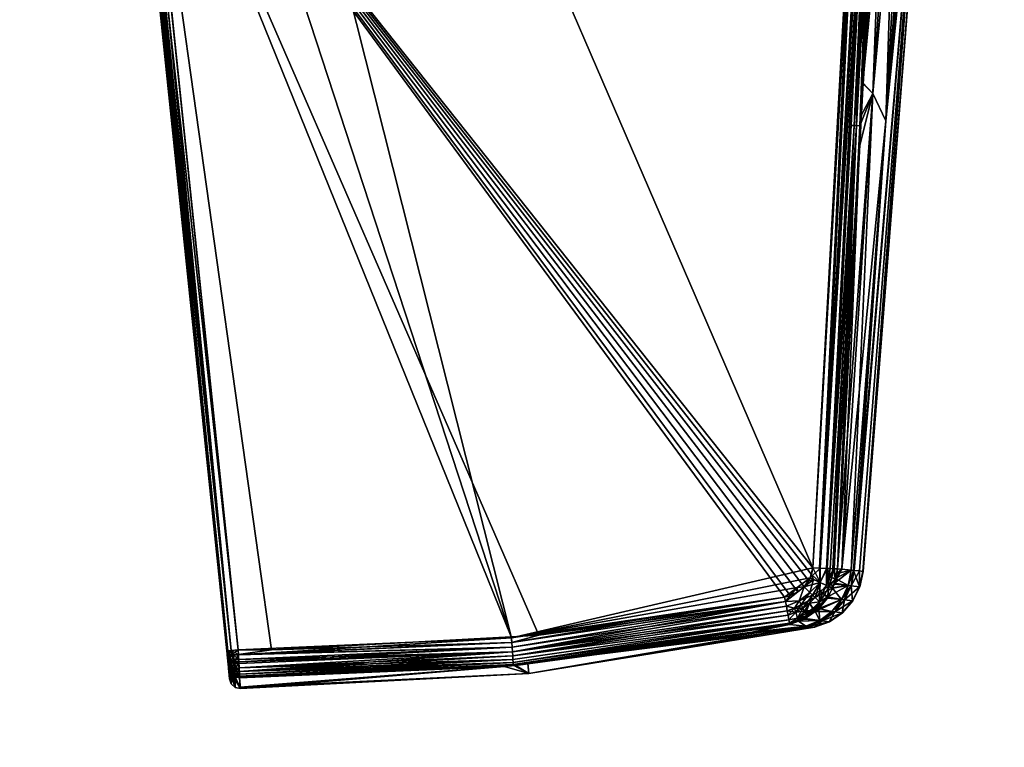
# Model space of a CAD drawing. Extents: x -0.061 to 0.061, y -0.223 to 0.032.
# Tile 255 of 256: x 0.033 to 0.06, y -0.07 to -0.05. Entities that reach past the tile are written whole.
import ezdxf

# ---------------------------------------------------------------- set-up
doc = ezdxf.new("R2010")
doc.units = 0
doc.layers.add('mesh', color=7, linetype='CONTINUOUS')

msp = doc.modelspace()

# ---------------------------------------------------------------- meshes
at = {"layer": 'mesh'}
mesh = msp.add_polyface(dxfattribs=at)
corners = [(0.021461, -0.107589, 0.272579), (0.024872, -0.003256, 0.261975), (0.024909, -0.003871, 0.261461), (0.011002, 0.01908, 0.280677), (0.011928, -0.092105, 0.285532), (0.008217, -0.090384, 0.286974), (0.015077, 0.016488, 0.278506), (0.017332, 0.014631, 0.276951), (0.01382, 0.017417, 0.279284), (0.024507, -0.007579, 0.258357), (0.024465, -0.00797, 0.25803), (0.024426, -0.008109, 0.257913), (0.021933, -0.014976, 0.252163), (0.019829, -0.114715, 0.26662), (0.022962, -0.012764, 0.254016), (0.021675, -0.015531, 0.251699), (0.018929, -0.116367, 0.265239), (0.017846, -0.117934, 0.263927), (0.019465, -0.018792, 0.248969), (0.01924, -0.019033, 0.248767), (0.020643, -0.017053, 0.250425), (0.021432, -0.015889, 0.251399), (0.008215, -0.124793, 0.258187), (0.009501, -0.026197, 0.242768), (0.007197, -0.027083, 0.242026), (0.015178, -0.120756, 0.261566), (0.016825, -0.021613, 0.246607), (0.015069, -0.022989, 0.245454), (0.017563, -0.020824, 0.247267), (0.016592, -0.119402, 0.262699), (0.018656, -0.019656, 0.248245), (0.024483, 0.001064, 0.265593), (0.024665, 0.00027, 0.264928), (0.02105, -0.103957, 0.275617), (0.021948, 0.008469, 0.271791), (0.022156, 0.008134, 0.271511), (0.01893, -0.098811, 0.27992), (0.011926, -0.123072, 0.259628), (0.013843, -0.02395, 0.24465), (0.012071, -0.028596, 0.016879), (0.011666, -0.028712, 0.01662), (0.011668, -0.028767, 0.01674), (0.007659, -0.028932, 0.068221), (0.007688, -0.028882, 0.069975), (0.010023, -0.029357, 0.016933), (0.005592, -0.029974, 0.016264), (0.007875, -0.029384, 0.016255), (0.007972, -0.029759, 0.000511), (0.005012, -0.03057, 0.000398), (0.011466, -0.028778, 0.000398), (0.011453, -0.028745, 0.00029), (0.01147, -0.028787, 0.000511), (0.036306, -0.047188, 0.11189), (0.035772, -0.042089, 0.103978), (0.0331, -0.016673, 0.106398), (0.010707, -0.025725, 0.243164), (0.021049, -0.111222, 0.269542), (0.023386, -0.011826, 0.254801), (0.011788, -0.028755, 0.017019), (0.01125, -0.028965, 0.016821), (0.011255, -0.028974, 0.016925), (0.012044, -0.028637, 0.016996), (0.011237, -0.028935, 0.01668), (0.011217, -0.028886, 0.016558), (0.01115, -0.028723, 0.016351), (0.005645, -0.0302, 0.016306), (0.011083, -0.028555, 0.016242), (0.005706, -0.030515, 0.01664), (0.005714, -0.030554, 0.016747), (0.006876, -0.030335, 0.016954), (0.005718, -0.030575, 0.016855), (0.005694, -0.030458, 0.016538), (0.003744, -0.030577, 0.028245), (0.003467, -0.030641, 0.026908), (0.004951, -0.030198, 0.000013), (0.011327, -0.028428, 0.000013), (0.011285, -0.028323), (0.004968, -0.030304, 0.000051), (0.011402, -0.028616, 0.000112), (0.004996, -0.030477, 0.000193), (0.035722, -0.041606, 0.103966), (0.0331, -0.016081, 0.10331), (0.033136, -0.016082, 0.112821), (0.034855, -0.032937, 0.112389), (0.034823, -0.032937, 0.112258), (0.033224, -0.01608, 0.112926), (0.034941, -0.03293, 0.112493), (0.03341, -0.016072, 0.112983), (0.035132, -0.032912, 0.112553)]
mesh.append_faces([[corners[k] for k in face] for face in [(0, 1, 2, 2), (3, 4, 5, 5), (6, 7, 4, 4), (3, 8, 4, 4), (9, 0, 2, 2), (0, 10, 11, 11), (9, 10, 0, 0), (12, 13, 14, 14), (15, 16, 12, 12), (17, 18, 19, 19), (17, 20, 18, 18), (16, 21, 20, 20), (15, 21, 16, 16), (22, 23, 24, 24), (25, 26, 27, 27), (25, 28, 26, 26), (29, 30, 28, 28), (31, 32, 33, 33), (34, 35, 36, 36), (37, 27, 38, 38), (39, 40, 41, 41), (42, 43, 44, 44), (45, 46, 47, 47), (48, 49, 50, 50), (47, 49, 48, 48), (47, 51, 49, 49), (52, 53, 54, 54), (37, 38, 55, 55), (56, 11, 57, 57), (37, 55, 23, 23), (56, 57, 14, 14), (58, 59, 60, 60), (58, 61, 59, 59), (41, 62, 59, 59), (40, 62, 41, 41), (63, 40, 64, 64), (63, 62, 40, 40), (61, 41, 59, 59), (46, 65, 66, 66), (44, 60, 59, 59), (67, 68, 62, 62), (59, 69, 44, 44), (59, 70, 69, 69), (59, 62, 68, 68), (65, 64, 66, 66), (71, 63, 64, 64), (67, 62, 63, 63), (72, 42, 44, 44), (69, 73, 44, 44), (47, 66, 51, 51), (47, 46, 66, 66), (74, 75, 76, 76), (77, 78, 75, 75), (79, 50, 78, 78), (54, 53, 80, 80), (81, 54, 80, 80), (82, 83, 84, 84), (85, 86, 83, 83), (87, 88, 86, 86)]])
mesh = msp.add_polyface(dxfattribs=at)
corners = [(0.011928, -0.092105, 0.285532), (0.017594, 0.014332, 0.276701), (0.01518, -0.094421, 0.283593), (0.046193, -0.06681, 0.104593), (0.046181, -0.066651, 0.104579), (0.039602, -0.067008, 0.104357), (0.038395, -0.067261, 0.111218), (0.038372, -0.067034, 0.104623), (0.038372, -0.067033, 0.111377), (0.038389, -0.067198, 0.104655), (0.038403, -0.067342, 0.104739), (0.038414, -0.067451, 0.104867), (0.03842, -0.067513, 0.105023), (0.038393, -0.067239, 0.111328), (0.038688, -0.067136, 0.104338), (0.03868, -0.067009, 0.104324), (0.046204, -0.06694, 0.104629), (0.038696, -0.067272, 0.104376), (0.046213, -0.067065, 0.104688), (0.038703, -0.067389, 0.104431), (0.038714, -0.067602, 0.104609), (0.046221, -0.06718, 0.10477), (0.038709, -0.067503, 0.111489), (0.046221, -0.06718, 0.11123), (0.046227, -0.067278, 0.11113), (0.046213, -0.067065, 0.111312), (0.0387, -0.067337, 0.111597), (0.046204, -0.06694, 0.111371), (0.038689, -0.067144, 0.111661), (0.046193, -0.06681, 0.111407), (0.046182, -0.066681, 0.111421), (0.03868, -0.067009, 0.111676), (0.038407, -0.067306, 0.104634), (0.03847, -0.067359, 0.104532), (0.038567, -0.067274, 0.104404), (0.038575, -0.06739, 0.10446), (0.038461, -0.067256, 0.104481), (0.038526, -0.067477, 0.104563), (0.038558, -0.067151, 0.104367), (0.038451, -0.067146, 0.104448), (0.03849, -0.067027, 0.104386), (0.038403, -0.067034, 0.104491), (0.038422, -0.067452, 0.111241), (0.038414, -0.067452, 0.111132), (0.038428, -0.067291, 0.111443), (0.038571, -0.067337, 0.111569), (0.03844, -0.067423, 0.111355), (0.038588, -0.067588, 0.11137), (0.038414, -0.06714, 0.111496), (0.0385, -0.067151, 0.111598), (0.038403, -0.067034, 0.111509), (0.038489, -0.067027, 0.111614)]
mesh.append_faces([[corners[k] for k in face] for face in [(0, 1, 2, 2), (3, 4, 5, 5), (6, 7, 8, 8), (9, 7, 6, 6), (6, 10, 9, 9), (6, 11, 10, 10), (12, 11, 6, 6), (6, 8, 13, 13), (14, 5, 15, 15), (14, 3, 5, 5), (14, 16, 3, 3), (17, 16, 14, 14), (17, 18, 16, 16), (19, 18, 17, 17), (18, 20, 21, 21), (22, 23, 24, 24), (22, 25, 23, 23), (26, 25, 22, 22), (26, 27, 25, 25), (28, 27, 26, 26), (28, 29, 27, 27), (30, 28, 31, 31), (30, 29, 28, 28), (32, 10, 33, 33), (9, 10, 32, 32), (34, 19, 17, 17), (34, 35, 19, 19), (33, 35, 34, 34), (36, 37, 33, 33), (9, 33, 36, 36), (9, 32, 33, 33), (38, 17, 14, 14), (38, 34, 17, 17), (38, 33, 34, 34), (39, 33, 38, 38), (39, 36, 33, 33), (7, 36, 39, 39), (7, 9, 36, 36), (40, 14, 15, 15), (40, 38, 14, 14), (41, 38, 40, 40), (41, 39, 38, 38), (7, 39, 41, 41), (42, 43, 6, 6), (13, 42, 6, 6), (44, 42, 13, 13), (45, 46, 44, 44), (26, 47, 45, 45), (48, 13, 8, 8), (48, 44, 13, 13), (49, 44, 48, 48), (49, 45, 44, 44), (28, 45, 49, 49), (28, 26, 45, 45), (50, 48, 8, 8), (51, 48, 50, 50), (51, 49, 48, 48), (31, 49, 51, 51), (31, 28, 49, 49)]])
mesh = msp.add_polyface(dxfattribs=at)
corners = [(0, -0.12621, 0.257), (-0.000441, -0.02814, 0.241141), (-0.004188, -0.125852, 0.2573), (0.004188, -0.125852, 0.2573), (0.002811, -0.027938, 0.24131), (0.004839, -0.027609, 0.241586), (0.003633, -0.027878, 0.24136), (0.02105, -0.103957, 0.275617), (0.017222, -0.20632, 0.285979), (0.020539, -0.102184, 0.277099), (0.006097, -0.19894, 0.292792), (0.004189, -0.089324, 0.287861), (0.008217, -0.090384, 0.286974), (0.002686, -0.198404, 0.293293), (0, -0.088966, 0.288161), (-0.000507, -0.198253, 0.293435), (-0.004189, -0.089324, 0.287861), (-0.004088, -0.19854, 0.293168), (-0.008217, -0.090384, 0.286974), (0.01518, -0.094421, 0.283593), (0.02065, 0.010549, 0.273533), (0.017848, -0.097243, 0.281232), (0.01893, -0.098811, 0.27992), (0.022936, 0.00625, 0.269934), (0.01983, -0.100463, 0.278538), (0.021358, -0.109415, 0.271053), (0.024426, -0.008109, 0.257913), (0.021049, -0.111222, 0.269542), (0.021461, -0.107589, 0.272579), (0.021933, -0.014976, 0.252163), (0.018929, -0.116367, 0.265239), (0.019829, -0.114715, 0.26662), (0.020643, -0.017053, 0.250425), (0.017846, -0.117934, 0.263927), (0.008215, -0.124793, 0.258187), (0.005551, -0.027451, 0.241719), (0.011926, -0.123072, 0.259628), (0.009501, -0.026197, 0.242768), (0.016592, -0.119402, 0.262699), (0.017563, -0.020824, 0.247267), (0.015178, -0.120756, 0.261566), (0.01924, -0.019033, 0.248767), (0.018656, -0.019656, 0.248245), (0.024362, 0.001591, 0.266033), (0.021358, -0.105764, 0.274105), (0.024872, -0.003256, 0.261975), (-0.005549, -0.02745, 0.241719), (-0.008215, -0.124793, 0.258187), (-0.003889, -0.027839, 0.241393), (-0.004841, -0.027616, 0.24158), (0.011928, -0.092105, 0.285532), (0.01097, -0.146878, 0.288646), (0.013961, -0.148805, 0.287033), (0.016414, -0.151152, 0.28507), (0.021948, 0.008469, 0.271791), (0.018233, -0.165683, 0.27293), (0.020537, -0.112995, 0.268059), (0.022962, -0.012764, 0.254016), (0.015069, -0.022989, 0.245454), (0.016675, -0.205206, 0.287), (0.038743, -0.068076, 0.107466), (0.045997, -0.067469, 0.105223), (0.038719, -0.067775, 0.104964), (0.03874, -0.068032, 0.107995), (0.046666, -0.067663, 0.108), (0.046308, -0.067441, 0.110766), (0.038719, -0.067775, 0.111036), (0.038595, -0.067715, 0.104848), (0.038517, -0.067701, 0.104983), (0.038719, -0.067739, 0.104842), (0.038592, -0.067659, 0.104732), (0.038717, -0.067677, 0.104714), (0.03842, -0.067513, 0.110977), (0.038494, -0.067944, 0.107471), (0.038444, -0.067808, 0.107476), (0.038458, -0.067629, 0.111001), (0.038602, -0.068041, 0.107467), (0.038597, -0.06775, 0.111029), (0.03842, -0.067513, 0.105023), (0.038456, -0.0676, 0.104898), (0.038595, -0.067715, 0.111151), (0.038719, -0.067737, 0.111164), (0.038717, -0.067679, 0.111284), (0.038592, -0.06766, 0.111266)]
mesh.append_faces([[corners[k] for k in face] for face in [(0, 1, 2, 2), (3, 4, 0, 0), (5, 6, 3, 3), (7, 8, 9, 9), (10, 11, 12, 12), (13, 14, 11, 11), (15, 16, 14, 14), (16, 17, 18, 18), (19, 20, 21, 21), (22, 23, 24, 24), (25, 26, 27, 27), (28, 26, 25, 25), (29, 30, 31, 31), (30, 32, 33, 33), (3, 34, 35, 35), (36, 37, 34, 34), (38, 39, 40, 40), (41, 42, 38, 38), (43, 9, 24, 24), (43, 7, 9, 9), (44, 45, 28, 28), (7, 45, 44, 44), (2, 46, 47, 47), (48, 49, 2, 2), (50, 51, 12, 12), (19, 52, 50, 50), (21, 53, 19, 19), (21, 22, 53, 53), (54, 22, 21, 21), (55, 31, 30, 30), (56, 57, 31, 31), (27, 57, 56, 56), (36, 40, 58, 58), (38, 33, 41, 41), (24, 59, 22, 22), (60, 61, 62, 62), (63, 64, 60, 60), (63, 65, 64, 64), (66, 65, 63, 63), (62, 67, 68, 68), (62, 69, 67, 67), (70, 69, 71, 71), (70, 67, 69, 69), (72, 73, 74, 74), (75, 76, 73, 73), (77, 76, 75, 75), (77, 60, 76, 76), (66, 60, 77, 77), (73, 78, 74, 74), (73, 68, 79, 79), (76, 68, 73, 73), (60, 68, 76, 76), (60, 62, 68, 68), (63, 60, 66, 66), (66, 80, 81, 81), (80, 77, 75, 75), (66, 77, 80, 80), (82, 80, 83, 83), (82, 81, 80, 80)]])
mesh = msp.add_polyface(dxfattribs=at)
corners = [(0.059592, -0.015693, 0.107009), (0.057621, -0.040956, 0.106989), (0.057727, -0.040912, 0.108), (0.056815, -0.041159, 0.105144), (0.057159, -0.030545, 0.104568), (0.056504, -0.041199, 0.104748), (0.057542, -0.030237, 0.104969), (0.057085, -0.041109, 0.10557), (0.057882, -0.029846, 0.10541), (0.057491, -0.041001, 0.106498), (0.058172, -0.029418, 0.105883), (0.057311, -0.041055, 0.106023), (0.059252, -0.015693, 0.105999), (0.05646, -0.052498, 0.10616), (0.056105, -0.051746, 0.105312), (0.059592, -0.015693, 0.10899), (0.057621, -0.040956, 0.109011), (0.059715, -0.015693, 0.108), (0.057085, -0.041109, 0.11043), (0.058172, -0.029418, 0.110117), (0.057311, -0.041055, 0.109977), (0.057882, -0.029846, 0.11059), (0.056815, -0.041159, 0.110856), (0.057542, -0.030237, 0.111031), (0.056504, -0.041199, 0.111252), (0.057159, -0.030545, 0.111432), (0.059252, -0.015693, 0.110001), (0.059355, -0.015693, 0.109735), (0.057491, -0.041001, 0.109502), (0.056105, -0.051746, 0.110688), (0.05646, -0.052498, 0.10984), (0.057259, -0.016138, 0.112135), (0.056014, -0.040457, 0.111643), (0.055862, -0.040449, 0.111663), (0.056328, -0.041205, 0.104627), (0.056057, -0.046552, 0.104767), (0.056863, -0.030672, 0.10435), (0.056366, -0.040473, 0.104608), (0.056983, -0.028312, 0.104288), (0.059569, -0.015693, 0.106819), (0.057369, -0.016143, 0.103891), (0.056089, -0.040461, 0.104379), (0.056782, -0.028305, 0.104144), (0.056297, -0.040471, 0.104485), (0.055982, -0.04655, 0.104634), (0.055802, -0.040446, 0.104337), (0.057148, -0.016132, 0.103847), (0.055661, -0.05263, 0.104783), (0.05688, -0.030677, 0.111655), (0.056993, -0.028313, 0.111713), (0.056374, -0.041209, 0.111394), (0.056413, -0.040475, 0.111414), (0.059568, -0.015693, 0.10918), (0.056093, -0.046555, 0.111249), (0.055835, -0.051452, 0.111115), (0.056297, -0.040471, 0.111515), (0.056162, -0.040465, 0.111593), (0.056782, -0.028305, 0.111856), (0.057369, -0.016143, 0.112109), (0.055982, -0.04655, 0.111366), (0.055589, -0.052626, 0.111274)]
mesh.append_faces([[corners[k] for k in face] for face in [(0, 1, 2, 2), (3, 4, 5, 5), (3, 6, 4, 4), (7, 6, 3, 3), (7, 8, 6, 6), (9, 10, 11, 11), (12, 10, 9, 9), (13, 1, 9, 9), (14, 3, 5, 5), (13, 7, 3, 3), (11, 8, 7, 7), (10, 8, 11, 11), (15, 2, 16, 16), (15, 17, 2, 2), (18, 19, 20, 20), (18, 21, 19, 19), (22, 21, 18, 18), (22, 23, 21, 21), (24, 23, 22, 22), (24, 25, 23, 23), (26, 27, 28, 28), (18, 29, 22, 22), (20, 30, 18, 18), (19, 28, 20, 20), (19, 26, 28, 28), (31, 32, 33, 33), (5, 34, 35, 35), (4, 36, 37, 37), (4, 38, 36, 36), (5, 37, 34, 34), (5, 4, 37, 37), (9, 1, 39, 39), (40, 41, 42, 42), (36, 38, 37, 37), (38, 43, 37, 37), (42, 43, 38, 38), (42, 41, 43, 43), (35, 34, 44, 44), (45, 41, 46, 46), (43, 34, 37, 37), (43, 44, 34, 34), (41, 47, 43, 43), (25, 48, 49, 49), (24, 50, 51, 51), (51, 25, 24, 24), (51, 48, 25, 25), (28, 52, 16, 16), (24, 53, 50, 50), (24, 54, 53, 53), (22, 54, 24, 24), (49, 51, 55, 55), (48, 51, 49, 49), (55, 56, 57, 57), (58, 56, 32, 32), (53, 51, 50, 50), (59, 51, 53, 53), (59, 55, 51, 51), (57, 49, 55, 55), (55, 60, 56, 56), (59, 60, 55, 55)]])
mesh = msp.add_polyface(dxfattribs=at)
corners = [(0.054032, -0.0653, 0.111177), (0.05405, -0.065417, 0.111174), (0.053836, -0.06552, 0.111179), (0.053683, -0.065563, 0.111184), (0.0331, -0.016673, 0.109602), (0.034823, -0.032937, 0.112258), (0.036306, -0.047188, 0.11189), (0.038372, -0.067033, 0.111377), (0.035772, -0.042089, 0.103978), (0.038372, -0.067034, 0.104623), (0.036031, -0.041582, 0.103669), (0.055802, -0.040446, 0.104337), (0.057148, -0.016132, 0.103847), (0.054456, -0.06476, 0.104826), (0.054424, -0.06494, 0.104829), (0.054346, -0.065118, 0.10483), (0.054223, -0.065278, 0.104829), (0.046934, -0.06661, 0.104604), (0.053683, -0.065563, 0.104816), (0.054046, -0.06542, 0.104826), (0.053835, -0.065521, 0.104821), (0.046181, -0.066651, 0.104579), (0.039602, -0.067008, 0.104357), (0.03868, -0.067009, 0.104324), (0.053709, -0.065689, 0.104835), (0.054137, -0.065771, 0.104919), (0.05452, -0.065578, 0.10497), (0.054374, -0.065434, 0.104868), (0.054084, -0.065669, 0.104869), (0.054664, -0.065167, 0.104904), (0.054479, -0.065083, 0.10484), (0.035132, -0.032912, 0.112553), (0.046182, -0.066681, 0.111421), (0.03868, -0.067009, 0.111676), (0.03341, -0.016072, 0.112983), (0.05422, -0.065282, 0.111171), (0.054381, -0.065038, 0.111171), (0.054456, -0.06476, 0.111174), (0.055862, -0.040449, 0.111663), (0.053709, -0.065689, 0.111165), (0.054449, -0.065508, 0.111089), (0.054084, -0.065669, 0.111131), (0.054664, -0.065167, 0.111096), (0.033219, -0.01608, 0.10308), (0.035899, -0.041595, 0.103695), (0.033131, -0.016082, 0.103184), (0.035791, -0.041604, 0.103777), (0.0331, -0.016081, 0.10331), (0.035722, -0.041606, 0.103966), (0.038403, -0.067034, 0.104491), (0.03849, -0.067027, 0.104386), (0.034855, -0.032937, 0.112389), (0.038403, -0.067034, 0.111509), (0.034941, -0.03293, 0.112493), (0.038489, -0.067027, 0.111614)]
mesh.append_faces([[corners[k] for k in face] for face in [(0, 1, 2, 2), (2, 3, 0, 0), (4, 5, 6, 6), (7, 8, 6, 6), (7, 9, 8, 8), (10, 11, 12, 12), (10, 13, 11, 11), (10, 14, 13, 13), (10, 15, 14, 14), (10, 16, 15, 15), (10, 17, 18, 18), (10, 19, 16, 16), (10, 20, 19, 19), (18, 20, 10, 10), (10, 21, 17, 17), (10, 22, 21, 21), (23, 22, 10, 10), (24, 19, 20, 20), (25, 26, 27, 27), (16, 24, 28, 28), (16, 19, 24, 24), (28, 27, 16, 16), (28, 25, 27, 27), (29, 13, 14, 14), (30, 15, 16, 16), (30, 14, 15, 15), (27, 30, 16, 16), (26, 29, 27, 27), (31, 32, 33, 33), (31, 34, 32, 32), (0, 35, 1, 1), (0, 36, 35, 35), (0, 32, 36, 36), (32, 37, 36, 36), (34, 37, 32, 32), (34, 38, 37, 37), (39, 3, 2, 2), (35, 40, 41, 41), (39, 35, 41, 41), (39, 1, 35, 35), (2, 1, 39, 39), (35, 42, 40, 40), (35, 36, 42, 42), (43, 44, 10, 10), (45, 46, 44, 44), (47, 48, 46, 46), (9, 48, 8, 8), (49, 48, 9, 9), (49, 46, 48, 48), (50, 46, 49, 49), (50, 44, 46, 46), (23, 44, 50, 50), (23, 10, 44, 44), (5, 7, 6, 6), (51, 7, 5, 5), (51, 52, 7, 7), (53, 52, 51, 51), (53, 54, 52, 52), (31, 54, 53, 53), (31, 33, 54, 54)]])
mesh = msp.add_polyface(dxfattribs=at)
corners = [(0.055511, -0.064825, 0.106113), (0.056105, -0.051746, 0.105312), (0.055255, -0.064802, 0.105528), (0.05646, -0.052498, 0.10616), (0.055829, -0.064858, 0.107677), (0.057621, -0.040956, 0.106989), (0.055735, -0.064848, 0.107154), (0.057727, -0.040912, 0.108), (0.055839, -0.064859, 0.108), (0.057491, -0.041001, 0.106498), (0.057311, -0.041055, 0.106023), (0.056815, -0.041159, 0.105144), (0.057085, -0.041109, 0.10557), (0.055829, -0.064858, 0.108323), (0.057621, -0.040956, 0.109011), (0.055735, -0.064848, 0.108846), (0.057491, -0.041001, 0.109502), (0.05646, -0.052498, 0.10984), (0.056105, -0.051746, 0.110688), (0.055255, -0.064802, 0.110472), (0.055742, -0.053205, 0.111068), (0.055511, -0.064825, 0.109887), (0.057085, -0.041109, 0.11043), (0.057311, -0.041055, 0.109977), (0.055132, -0.06479, 0.105247), (0.055749, -0.052632, 0.104927), (0.05576, -0.052402, 0.104921), (0.05584, -0.051487, 0.10494), (0.055576, -0.064832, 0.106315), (0.056504, -0.041199, 0.104748), (0.056057, -0.046552, 0.104767), (0.055661, -0.05263, 0.104783), (0.055982, -0.04655, 0.104634), (0.054934, -0.064784, 0.105011), (0.055048, -0.064788, 0.105121), (0.05483, -0.064779, 0.104934), (0.055509, -0.052623, 0.104677), (0.055802, -0.040446, 0.104337), (0.054641, -0.06477, 0.104854), (0.056089, -0.040461, 0.104379), (0.054456, -0.06476, 0.104826), (0.056297, -0.040471, 0.104485), (0.055132, -0.06479, 0.110753), (0.055595, -0.064833, 0.109627), (0.055835, -0.051452, 0.111115), (0.055772, -0.052633, 0.111083), (0.056815, -0.041159, 0.110856), (0.055589, -0.052626, 0.111274), (0.05501, -0.064787, 0.110916), (0.054849, -0.06478, 0.111053), (0.056162, -0.040465, 0.111593), (0.054657, -0.064771, 0.111139), (0.056014, -0.040457, 0.111643), (0.055862, -0.040449, 0.111663), (0.054456, -0.06476, 0.111174), (0.056093, -0.046555, 0.111249), (0.055982, -0.04655, 0.111366)]
mesh.append_faces([[corners[k] for k in face] for face in [(0, 1, 2, 2), (0, 3, 1, 1), (4, 5, 6, 6), (4, 7, 5, 5), (8, 7, 4, 4), (9, 10, 3, 3), (3, 11, 1, 1), (10, 12, 3, 3), (7, 8, 13, 13), (14, 13, 15, 15), (14, 7, 13, 13), (16, 14, 17, 17), (18, 19, 20, 20), (17, 19, 18, 18), (17, 21, 19, 19), (22, 17, 18, 18), (23, 16, 17, 17), (24, 2, 1, 1), (1, 25, 24, 24), (1, 26, 25, 25), (27, 26, 1, 1), (28, 3, 0, 0), (28, 6, 5, 5), (3, 28, 5, 5), (27, 29, 30, 30), (1, 29, 27, 27), (27, 25, 26, 26), (27, 30, 25, 25), (25, 31, 24, 24), (25, 32, 31, 31), (30, 32, 25, 25), (31, 33, 34, 34), (31, 35, 33, 33), (36, 35, 31, 31), (37, 38, 39, 39), (40, 38, 37, 37), (41, 31, 32, 32), (39, 36, 31, 31), (39, 35, 36, 36), (39, 38, 35, 35), (19, 42, 20, 20), (43, 14, 15, 15), (43, 17, 14, 14), (44, 20, 45, 45), (18, 20, 44, 44), (43, 21, 17, 17), (46, 18, 44, 44), (20, 42, 45, 45), (47, 48, 49, 49), (45, 48, 47, 47), (42, 48, 45, 45), (49, 50, 47, 47), (51, 50, 49, 49), (51, 52, 50, 50), (51, 53, 52, 52), (54, 53, 51, 51), (55, 47, 56, 56), (55, 45, 47, 47), (44, 45, 55, 55)]])
mesh = msp.add_polyface(dxfattribs=at)
corners = [(0.055255, -0.064802, 0.105528), (0.055118, -0.06492, 0.105249), (0.055511, -0.064825, 0.106113), (0.055741, -0.065281, 0.107681), (0.055839, -0.064859, 0.108), (0.055829, -0.064858, 0.107677), (0.05575, -0.065282, 0.108), (0.055548, -0.065669, 0.107691), (0.055735, -0.064848, 0.107154), (0.055249, -0.065634, 0.106183), (0.055511, -0.065256, 0.106388), (0.055428, -0.065247, 0.106131), (0.055829, -0.064858, 0.108323), (0.055741, -0.065281, 0.108319), (0.055735, -0.064848, 0.108846), (0.055511, -0.065256, 0.109612), (0.05504, -0.065206, 0.105262), (0.055011, -0.065311, 0.105267), (0.055081, -0.065058, 0.105256), (0.055132, -0.06479, 0.105247), (0.054874, -0.065558, 0.105289), (0.055576, -0.064832, 0.106315), (0.055661, -0.05263, 0.104783), (0.055048, -0.064788, 0.105121), (0.05483, -0.065242, 0.105021), (0.054902, -0.065017, 0.105013), (0.05483, -0.064779, 0.104934), (0.054934, -0.064784, 0.105011), (0.054723, -0.065452, 0.10503), (0.054641, -0.06477, 0.104854), (0.054664, -0.065167, 0.104904), (0.054479, -0.065083, 0.10484), (0.054424, -0.06494, 0.104829), (0.054456, -0.06476, 0.104826), (0.054374, -0.065434, 0.104868), (0.055595, -0.064833, 0.109627), (0.055428, -0.065247, 0.109869), (0.054996, -0.065316, 0.110731), (0.055057, -0.065186, 0.11074), (0.055249, -0.065634, 0.109817), (0.055255, -0.064802, 0.110472), (0.055081, -0.065059, 0.110744), (0.055132, -0.06479, 0.110753), (0.055511, -0.064825, 0.109887), (0.054977, -0.065035, 0.110914), (0.054849, -0.06478, 0.111053), (0.05501, -0.064787, 0.110916), (0.0549, -0.065273, 0.110904), (0.05465, -0.065401, 0.111038), (0.054664, -0.065167, 0.111096), (0.054859, -0.065589, 0.110708), (0.054657, -0.064771, 0.111139), (0.054381, -0.065038, 0.111171), (0.054456, -0.06476, 0.111174), (0.054449, -0.065508, 0.111089)]
mesh.append_faces([[corners[k] for k in face] for face in [(0, 1, 2, 2), (3, 4, 5, 5), (3, 6, 4, 4), (7, 6, 3, 3), (5, 8, 3, 3), (9, 10, 11, 11), (12, 6, 13, 13), (12, 4, 6, 6), (14, 13, 15, 15), (14, 12, 13, 13), (11, 16, 17, 17), (11, 18, 16, 16), (2, 18, 11, 11), (2, 1, 18, 18), (0, 19, 1, 1), (20, 11, 17, 17), (3, 21, 10, 10), (3, 8, 21, 21), (11, 21, 2, 2), (11, 10, 21, 21), (22, 23, 19, 19), (24, 25, 26, 26), (19, 18, 1, 1), (23, 18, 19, 19), (23, 25, 18, 18), (27, 25, 23, 23), (27, 26, 25, 25), (28, 17, 24, 24), (25, 17, 18, 18), (25, 24, 17, 17), (29, 30, 26, 26), (31, 30, 32, 32), (30, 29, 33, 33), (17, 16, 18, 18), (34, 30, 31, 31), (24, 26, 30, 30), (15, 35, 14, 14), (36, 37, 38, 38), (39, 37, 36, 36), (40, 41, 42, 42), (40, 38, 41, 41), (43, 38, 40, 40), (43, 36, 38, 38), (35, 36, 43, 43), (35, 15, 36, 36), (44, 45, 46, 46), (41, 37, 47, 47), (47, 48, 49, 49), (37, 50, 47, 47), (41, 38, 37, 37), (45, 49, 51, 51), (52, 53, 51, 51), (49, 52, 51, 51), (41, 46, 42, 42), (41, 44, 46, 46), (47, 44, 41, 41), (47, 45, 44, 44), (49, 45, 47, 47), (54, 49, 48, 48)]])
mesh = msp.add_polyface(dxfattribs=at)
corners = [(0.054288, -0.066077, 0.105277), (0.054058, -0.066198, 0.105314), (0.054064, -0.066224, 0.105433), (0.054041, -0.066142, 0.110801), (0.054288, -0.066077, 0.110723), (0.054058, -0.066198, 0.110686), (0.054261, -0.066022, 0.110829), (0.054063, -0.066222, 0.110566), (0.053758, -0.065941, 0.111069), (0.053953, -0.065869, 0.111076), (0.053779, -0.066056, 0.110988), (0.05465, -0.06621, 0.106377), (0.054524, -0.065963, 0.105348), (0.054219, -0.066166, 0.105403), (0.053709, -0.065689, 0.104835), (0.053835, -0.065521, 0.104821), (0.053683, -0.065563, 0.104816), (0.053953, -0.065869, 0.104924), (0.054084, -0.065669, 0.104869), (0.053734, -0.065816, 0.104873), (0.054137, -0.065771, 0.104919), (0.053988, -0.065974, 0.105), (0.054227, -0.065951, 0.105073), (0.054041, -0.066142, 0.105199), (0.053815, -0.066275, 0.105329), (0.054498, -0.065925, 0.105245), (0.054639, -0.065697, 0.105126), (0.054363, -0.065734, 0.104979), (0.053802, -0.066186, 0.105159), (0.053779, -0.066056, 0.105012), (0.053758, -0.065941, 0.104931), (0.05452, -0.065578, 0.10497), (0.046934, -0.06661, 0.104604), (0.046213, -0.067065, 0.104688), (0.046193, -0.06681, 0.104593), (0.054032, -0.0653, 0.111177), (0.053683, -0.065563, 0.111184), (0.046182, -0.066681, 0.111421), (0.05425, -0.066149, 0.110603), (0.05465, -0.06621, 0.109623), (0.054185, -0.065866, 0.111012), (0.054449, -0.065508, 0.111089), (0.054363, -0.065734, 0.111021), (0.054084, -0.065669, 0.111131), (0.053709, -0.065689, 0.111165), (0.053734, -0.065816, 0.111127), (0.053988, -0.065974, 0.111), (0.053816, -0.066282, 0.110644), (0.053802, -0.066186, 0.110841), (0.05462, -0.06588, 0.110668), (0.054462, -0.065873, 0.110853), (0.054639, -0.065697, 0.110874), (0.046204, -0.06694, 0.111371), (0.046193, -0.06681, 0.111407)]
mesh.append_faces([[corners[k] for k in face] for face in [(0, 1, 2, 2), (3, 4, 5, 5), (3, 6, 4, 4), (4, 7, 5, 5), (8, 9, 10, 10), (11, 12, 13, 13), (2, 11, 13, 13), (0, 2, 13, 13), (14, 15, 16, 16), (17, 18, 19, 19), (18, 14, 19, 19), (17, 20, 18, 18), (21, 20, 17, 17), (21, 22, 20, 20), (23, 22, 21, 21), (23, 1, 22, 22), (24, 1, 23, 23), (25, 26, 27, 27), (0, 12, 25, 25), (13, 12, 0, 0), (23, 28, 24, 24), (21, 28, 23, 23), (21, 29, 28, 28), (21, 30, 29, 29), (17, 30, 21, 21), (17, 19, 30, 30), (0, 22, 1, 1), (25, 22, 0, 0), (27, 22, 25, 25), (27, 20, 22, 22), (31, 20, 27, 27), (14, 16, 32, 32), (14, 33, 19, 19), (32, 34, 14, 14), (33, 30, 19, 19), (35, 36, 37, 37), (7, 38, 39, 39), (40, 41, 42, 42), (43, 41, 40, 40), (44, 43, 45, 45), (43, 9, 45, 45), (40, 9, 43, 43), (40, 46, 9, 9), (40, 3, 46, 46), (40, 6, 3, 3), (40, 42, 6, 6), (4, 38, 7, 7), (47, 3, 5, 5), (48, 46, 3, 3), (10, 46, 48, 48), (10, 9, 46, 46), (8, 45, 9, 9), (4, 49, 38, 38), (6, 50, 4, 4), (42, 50, 6, 6), (42, 51, 50, 50), (41, 51, 42, 42), (52, 44, 45, 45), (36, 44, 53, 53)]])
mesh = msp.add_polyface(dxfattribs=at)
corners = [(0.055548, -0.065669, 0.107691), (0.055557, -0.06567, 0.108), (0.05575, -0.065282, 0.108), (0.055265, -0.065995, 0.107707), (0.055273, -0.065996, 0.108), (0.054908, -0.066239, 0.107728), (0.054916, -0.06624, 0.108), (0.054719, -0.066218, 0.106603), (0.055059, -0.065971, 0.106507), (0.055328, -0.065643, 0.106434), (0.055741, -0.065281, 0.107681), (0.055511, -0.065256, 0.106388), (0.055249, -0.065634, 0.106183), (0.054984, -0.065962, 0.106267), (0.05465, -0.06621, 0.106377), (0.05462, -0.06588, 0.110668), (0.054984, -0.065962, 0.109733), (0.05465, -0.06621, 0.109623), (0.055249, -0.065634, 0.109817), (0.055265, -0.065995, 0.108293), (0.054908, -0.066239, 0.108272), (0.055548, -0.065669, 0.108309), (0.055741, -0.065281, 0.108319), (0.055059, -0.065971, 0.109493), (0.054719, -0.066218, 0.109397), (0.055328, -0.065643, 0.109566), (0.055511, -0.065256, 0.109612), (0.055428, -0.065247, 0.109869), (0.054874, -0.065558, 0.105289), (0.055428, -0.065247, 0.106131), (0.054524, -0.065963, 0.105348), (0.054498, -0.065925, 0.105245), (0.054639, -0.065697, 0.105126), (0.054363, -0.065734, 0.104979), (0.05452, -0.065578, 0.10497), (0.055011, -0.065311, 0.105267), (0.054723, -0.065452, 0.10503), (0.05483, -0.065242, 0.105021), (0.054664, -0.065167, 0.104904), (0.05425, -0.066149, 0.110603), (0.054859, -0.065589, 0.110708), (0.054996, -0.065316, 0.110731), (0.054462, -0.065873, 0.110853), (0.054639, -0.065697, 0.110874), (0.0549, -0.065273, 0.110904), (0.054786, -0.065496, 0.110891), (0.05465, -0.065401, 0.111038), (0.054288, -0.066077, 0.110723), (0.054449, -0.065508, 0.111089)]
mesh.append_faces([[corners[k] for k in face] for face in [(0, 1, 2, 2), (3, 1, 0, 0), (3, 4, 1, 1), (5, 4, 3, 3), (5, 6, 4, 4), (3, 7, 5, 5), (3, 8, 7, 7), (0, 8, 3, 3), (0, 9, 8, 8), (10, 9, 0, 0), (10, 11, 9, 9), (12, 9, 11, 11), (13, 9, 12, 12), (13, 8, 9, 9), (14, 8, 13, 13), (14, 7, 8, 8), (15, 16, 17, 17), (15, 18, 16, 16), (19, 6, 20, 20), (19, 4, 6, 6), (21, 4, 19, 19), (21, 1, 4, 4), (22, 1, 21, 21), (22, 2, 1, 1), (23, 20, 24, 24), (23, 19, 20, 20), (25, 19, 23, 23), (25, 21, 19, 19), (26, 21, 25, 25), (26, 22, 21, 21), (16, 24, 17, 17), (16, 23, 24, 24), (18, 23, 16, 16), (18, 25, 23, 23), (27, 25, 18, 18), (27, 26, 25, 25), (28, 12, 29, 29), (13, 30, 14, 14), (12, 30, 13, 13), (12, 28, 30, 30), (31, 28, 32, 32), (31, 30, 28, 28), (33, 32, 34, 34), (28, 35, 36, 36), (32, 36, 34, 34), (32, 28, 36, 36), (37, 38, 34, 34), (36, 37, 34, 34), (17, 39, 15, 15), (40, 18, 15, 15), (18, 40, 41, 41), (15, 42, 43, 43), (44, 45, 46, 46), (44, 40, 45, 45), (45, 43, 46, 46), (40, 43, 45, 45), (40, 15, 43, 43), (47, 42, 15, 15), (48, 46, 43, 43)]])
mesh = msp.add_polyface(dxfattribs=at)
corners = [(0.046636, -0.067391, 0.110756), (0.053819, -0.066317, 0.110518), (0.054269, -0.066362, 0.109495), (0.046666, -0.067663, 0.108), (0.054502, -0.066385, 0.108248), (0.054508, -0.066386, 0.108), (0.054331, -0.066368, 0.109284), (0.054269, -0.066362, 0.106505), (0.052794, -0.066522, 0.105449), (0.054331, -0.066368, 0.106716), (0.053819, -0.066317, 0.105482), (0.054502, -0.066385, 0.107752), (0.046634, -0.06738, 0.105244), (0.054064, -0.066224, 0.105433), (0.05465, -0.06621, 0.106377), (0.054916, -0.06624, 0.108), (0.054908, -0.066239, 0.107728), (0.054719, -0.066218, 0.106603), (0.054058, -0.066198, 0.105314), (0.046934, -0.06661, 0.104604), (0.046181, -0.066651, 0.104579), (0.046193, -0.06681, 0.104593), (0.046231, -0.067413, 0.105107), (0.046221, -0.06718, 0.10477), (0.053758, -0.065941, 0.104931), (0.046213, -0.067065, 0.104688), (0.053779, -0.066056, 0.105012), (0.054063, -0.066222, 0.110566), (0.05465, -0.06621, 0.109623), (0.054908, -0.066239, 0.108272), (0.054719, -0.066218, 0.109397), (0.046213, -0.067065, 0.111312), (0.053779, -0.066056, 0.110988), (0.046221, -0.06718, 0.11123), (0.053758, -0.065941, 0.111069), (0.053815, -0.066275, 0.105329), (0.046227, -0.067278, 0.10487), (0.038714, -0.067602, 0.104609), (0.04623, -0.067357, 0.104984), (0.053709, -0.065689, 0.104835), (0.046204, -0.06694, 0.104629), (0.053802, -0.066186, 0.105159), (0.053816, -0.066282, 0.110644), (0.054058, -0.066198, 0.110686), (0.053802, -0.066186, 0.110841), (0.054041, -0.066142, 0.110801), (0.04623, -0.067357, 0.111016), (0.038717, -0.067679, 0.111284), (0.046227, -0.067278, 0.11113), (0.046182, -0.066681, 0.111421), (0.053683, -0.065563, 0.111184), (0.046193, -0.06681, 0.111407), (0.046204, -0.06694, 0.111371), (0.053734, -0.065816, 0.111127), (0.053709, -0.065689, 0.111165), (0.046231, -0.067413, 0.110893)]
mesh.append_faces([[corners[k] for k in face] for face in [(0, 1, 2, 2), (3, 4, 5, 5), (3, 6, 4, 4), (2, 6, 3, 3), (7, 8, 9, 9), (7, 10, 8, 8), (8, 11, 9, 9), (8, 5, 11, 11), (12, 5, 8, 8), (12, 3, 5, 5), (3, 0, 2, 2), (13, 7, 14, 14), (10, 7, 13, 13), (11, 15, 16, 16), (11, 5, 15, 15), (16, 9, 11, 11), (16, 17, 9, 9), (7, 17, 14, 14), (7, 9, 17, 17), (18, 10, 13, 13), (19, 20, 21, 21), (22, 12, 8, 8), (23, 24, 25, 25), (23, 26, 24, 24), (27, 2, 1, 1), (27, 28, 2, 2), (29, 5, 4, 4), (29, 15, 5, 5), (30, 4, 6, 6), (30, 29, 4, 4), (28, 6, 2, 2), (28, 30, 6, 6), (31, 32, 33, 33), (31, 34, 32, 32), (18, 35, 10, 10), (36, 37, 38, 38), (39, 40, 25, 25), (39, 21, 40, 40), (35, 8, 10, 10), (35, 22, 8, 8), (35, 38, 22, 22), (41, 38, 35, 35), (41, 36, 38, 38), (41, 23, 36, 36), (41, 26, 23, 23), (42, 27, 1, 1), (42, 43, 27, 27), (44, 45, 42, 42), (42, 1, 0, 0), (46, 47, 48, 48), (49, 50, 51, 51), (52, 53, 31, 31), (51, 54, 52, 52), (55, 42, 0, 0), (46, 42, 55, 55), (46, 44, 42, 42), (48, 44, 46, 46), (33, 44, 48, 48), (33, 32, 44, 44), (53, 34, 31, 31)]])
mesh = msp.add_polyface(dxfattribs=at)
corners = [(0.046229, -0.067436, 0.105231), (0.046666, -0.067663, 0.108), (0.046634, -0.06738, 0.105244), (0.045997, -0.067469, 0.105223), (0.046231, -0.067413, 0.105107), (0.046308, -0.067441, 0.110766), (0.046636, -0.067391, 0.110756), (0.038743, -0.068076, 0.107466), (0.038395, -0.067261, 0.111218), (0.038444, -0.067808, 0.107476), (0.03842, -0.067513, 0.105023), (0.03842, -0.067513, 0.110977), (0.038414, -0.067452, 0.111132), (0.038719, -0.067739, 0.104842), (0.038719, -0.067775, 0.104964), (0.046213, -0.067065, 0.104688), (0.038703, -0.067389, 0.104431), (0.038714, -0.067602, 0.104609), (0.04623, -0.067357, 0.104984), (0.038717, -0.067677, 0.104714), (0.046227, -0.067278, 0.10487), (0.046221, -0.06718, 0.10477), (0.046231, -0.067413, 0.110893), (0.038719, -0.067737, 0.111164), (0.04623, -0.067357, 0.111016), (0.038719, -0.067775, 0.111036), (0.038717, -0.067679, 0.111284), (0.038709, -0.067503, 0.111489), (0.046227, -0.067278, 0.11113), (0.038456, -0.0676, 0.104898), (0.038414, -0.067451, 0.104867), (0.038517, -0.067701, 0.104983), (0.038595, -0.067715, 0.104848), (0.03849, -0.067598, 0.104775), (0.038588, -0.067585, 0.104627), (0.038592, -0.067659, 0.104732), (0.038447, -0.067494, 0.104717), (0.038403, -0.067342, 0.104739), (0.038526, -0.067477, 0.104563), (0.038575, -0.06739, 0.10446), (0.03847, -0.067359, 0.104532), (0.038458, -0.067629, 0.111001), (0.038494, -0.067944, 0.107471), (0.038595, -0.067715, 0.111151), (0.038493, -0.067648, 0.111121), (0.03849, -0.067599, 0.111223), (0.038422, -0.067452, 0.111241), (0.038592, -0.06766, 0.111266), (0.038588, -0.067588, 0.11137), (0.03844, -0.067423, 0.111355), (0.038428, -0.067291, 0.111443), (0.038571, -0.067337, 0.111569), (0.0387, -0.067337, 0.111597)]
mesh.append_faces([[corners[k] for k in face] for face in [(0, 1, 2, 2), (0, 3, 1, 1), (4, 0, 2, 2), (3, 0, 4, 4), (1, 5, 6, 6), (7, 1, 3, 3), (8, 9, 10, 10), (8, 11, 9, 9), (8, 12, 11, 11), (13, 14, 3, 3), (15, 16, 17, 17), (18, 19, 13, 13), (18, 17, 19, 19), (20, 21, 17, 17), (13, 4, 18, 18), (3, 4, 13, 13), (22, 23, 24, 24), (25, 23, 22, 22), (23, 26, 24, 24), (26, 27, 28, 28), (22, 5, 25, 25), (6, 5, 22, 22), (10, 29, 30, 30), (31, 32, 29, 29), (33, 29, 32, 32), (34, 19, 17, 17), (34, 35, 19, 19), (33, 32, 35, 35), (36, 29, 33, 33), (36, 30, 29, 29), (37, 30, 36, 36), (38, 35, 34, 34), (38, 33, 35, 35), (37, 33, 38, 38), (37, 36, 33, 33), (39, 17, 16, 16), (39, 34, 17, 17), (38, 34, 39, 39), (40, 37, 38, 38), (40, 38, 39, 39), (41, 42, 11, 11), (42, 29, 10, 10), (43, 41, 44, 44), (41, 11, 12, 12), (44, 41, 12, 12), (45, 41, 44, 44), (43, 44, 45, 45), (46, 44, 12, 12), (45, 44, 46, 46), (47, 43, 45, 45), (48, 43, 47, 47), (48, 26, 47, 47), (27, 26, 48, 48), (49, 45, 46, 46), (49, 47, 45, 45), (48, 47, 49, 49), (50, 49, 46, 46), (51, 48, 49, 49), (52, 27, 48, 48)]])

doc.saveas('drawing.dxf')
